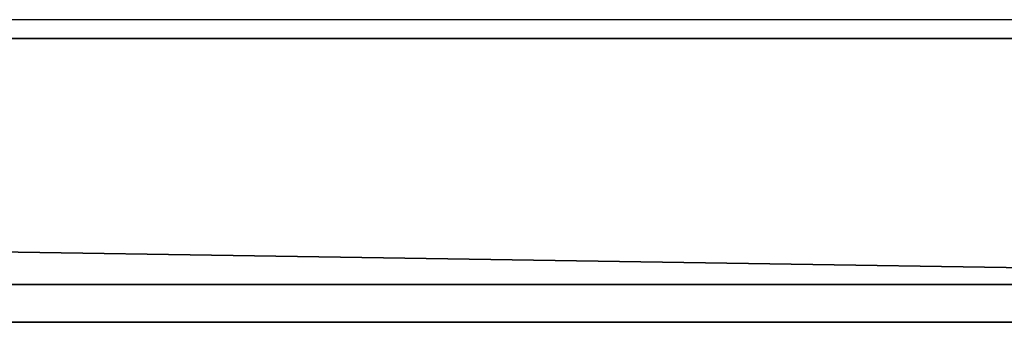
# Model space of a CAD drawing. Header units: millimetres. Extents: x -625 to 3725, y -115 to 86.
# Tile 101 of 256: x 312 to 365, y -49 to -33. Entities that reach past the tile are written whole.
import ezdxf

# ---------------------------------------------------------------- set-up
doc = ezdxf.new("R2010")
doc.units = ezdxf.units.MM
doc.layers.add('151', color=7, linetype='Continuous', true_color=0xffffff)

# ---------------------------------------------------------------- blocks, each defined once
blk = doc.blocks.new('UG_SURFACE_051')
at = {"layer": '151', "color": 32, "linetype": 'Continuous', "lineweight": 35}
for points in [[(-409, -34, 2017), (409, -34, 2017), (409, 0, 2017), (-409, 0, 2017)], [(-409, -34), (-409, -29), (409, -29), (409, -34)], [(422, -49, 2030), (422, -34, 2030), (-422, -34, 2030), (-422, -49, 2030)], [(422, -47), (-422, -47), (-422, -34), (-409, -34)], [(-422, -34, 2030), (422, -34, 2030), (409, -34, 2017), (-409, -34, 2017)], [(422, -47), (-409, -34), (409, -34)], [(-422, -47), (422, -47), (422, -49, 2), (-422, -49, 2)], [(-344, -49, 1190), (-318, -49, 1186.5), (422, -49, 2030), (-422, -49, 2030)], [(-318, -49, 951.5), (-344, -49, 948), (-422, -49, 2), (422, -49, 2)], [(-318, -49, 1186.5), (-318, -49, 951.5), (422, -49, 2), (422, -49, 2030)]]:
    blk.add_3dface(points, dxfattribs=at)

msp = doc.modelspace()

# ---------------------------------------------------------------- linework, layer by layer
at = {"layer": '151', "color": 251, "linetype": 'Continuous', "lineweight": -3, "true_color": 0x636466}
for p, q in [((529.75, -33, 2139.75), (-529.75, -33, 2139.75)), ((529.75, -33, 2139.75), (-529.75, -33, 2139.75)), ((455.75, -33, 2065.75), (-455.75, -33, 2065.75)), ((447.25, -33, 2057.25), (-447.25, -33, 2057.25)), ((418.25, -33, 2028.25), (-418.25, -33, 2028.25)), ((422, -34, 2030), (-422, -34, 2030)), ((409, -34, 2017), (-409, -34, 2017)), ((-422, -47), (422, -47)), ((422, -49, 2), (-422, -49, 2)), ((422, -49, 2030), (-422, -49, 2030))]:
    msp.add_line(p, q, dxfattribs=at)

# ---------------------------------------------------------------- block references
msp.add_blockref('UG_SURFACE_051', (0, 0), dxfattribs=at)

doc.saveas('drawing.dxf')
